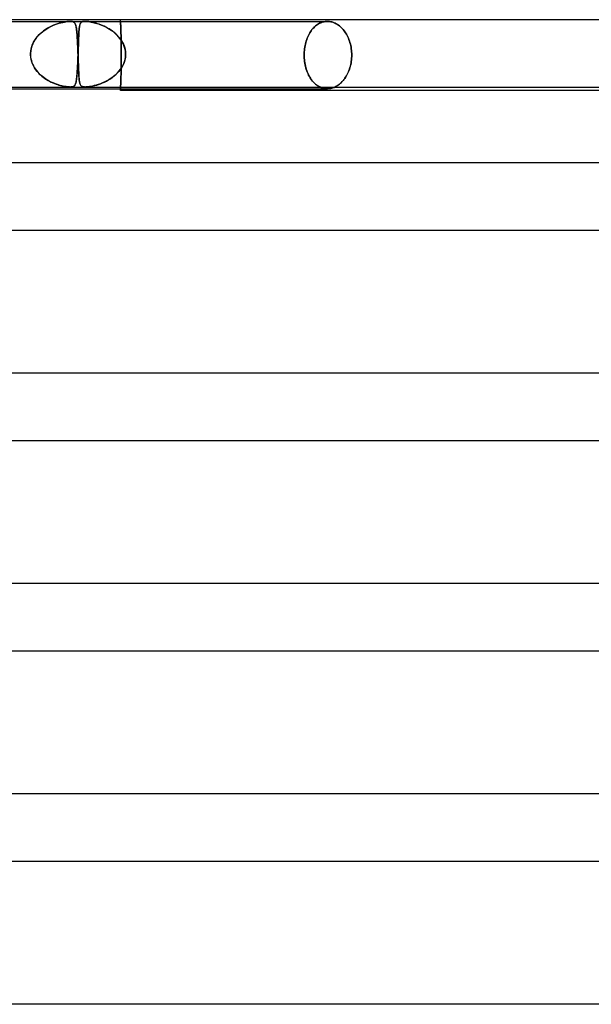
# Model space of a CAD drawing. Header units: millimetres. Extents: x -385 to 385, y -2 to 250.
# Tile 37 of 84: x -48 to -14, y 192 to 250. Entities that reach past the tile are written whole.
import ezdxf

# ---------------------------------------------------------------- set-up
doc = ezdxf.new("R2010")
doc.units = ezdxf.units.MM
doc.layers.add('HIDDEN', color=7, linetype='Continuous')
doc.layers.add('THICK', color=7, linetype='Continuous')

msp = doc.modelspace()

# ---------------------------------------------------------------- linework, layer by layer
at = {"layer": 'HIDDEN'}
for p, q in [((-58.955, 249.9), (-44.989, 249.9)), ((-45.652, 249.786), (-45.539, 249.817)), ((-45.536, 249.818), (-45.642, 249.789)), ((-45.539, 249.817), (-45.434, 249.842)), ((-45.436, 249.842), (-45.536, 249.818)), ((-45.341, 249.861), (-45.436, 249.842)), ((-45.434, 249.842), (-45.337, 249.862)), ((-45.258, 249.876), (-45.341, 249.861)), ((-45.337, 249.862), (-45.255, 249.876)), ((-45.187, 249.886), (-45.258, 249.876)), ((-45.255, 249.876), (-45.186, 249.886)), ((-45.129, 249.892), (-45.187, 249.886)), ((-45.186, 249.886), (-45.129, 249.892)), ((-45.079, 249.897), (-45.129, 249.892)), ((-45.129, 249.892), (-45.079, 249.897)), ((-45.032, 249.899), (-45.079, 249.897)), ((-45.079, 249.897), (-45.033, 249.899)), ((-45.033, 249.899), (-44.99, 249.9)), ((-44.989, 249.9), (-45.032, 249.899)), ((-44.99, 249.9), (-44.95, 249.899)), ((-44.949, 249.899), (-44.989, 249.9)), ((-44.989, 249.9), (-44.106, 249.9)), ((-44.95, 249.899), (-44.914, 249.897)), ((-44.914, 249.897), (-44.949, 249.899)), ((-44.882, 249.892), (-44.914, 249.897)), ((-44.914, 249.897), (-44.882, 249.892)), ((-44.851, 249.886), (-44.882, 249.892)), ((-44.882, 249.892), (-44.85, 249.886)), ((-44.82, 249.876), (-44.851, 249.886)), ((-44.85, 249.886), (-44.818, 249.876)), ((-44.789, 249.862), (-44.82, 249.876)), ((-44.818, 249.876), (-44.787, 249.861)), ((-44.76, 249.842), (-44.789, 249.862)), ((-44.787, 249.861), (-44.759, 249.842)), ((-44.734, 249.817), (-44.76, 249.842)), ((-44.759, 249.842), (-44.734, 249.818)), ((-44.734, 249.818), (-44.713, 249.789)), ((-44.711, 249.786), (-44.734, 249.817)), ((-44.371, 249.799), (-44.386, 249.774)), ((-44.377, 249.79), (-44.36, 249.815)), ((-44.355, 249.821), (-44.371, 249.799)), ((-44.36, 249.815), (-44.34, 249.837)), ((-44.335, 249.841), (-44.355, 249.821)), ((-44.34, 249.837), (-44.315, 249.856)), ((-44.312, 249.858), (-44.335, 249.841)), ((-44.315, 249.856), (-44.286, 249.871)), ((-44.284, 249.872), (-44.312, 249.858)), ((-44.286, 249.871), (-44.252, 249.884)), ((-44.251, 249.884), (-44.284, 249.872)), ((-44.252, 249.884), (-44.212, 249.893)), ((-44.211, 249.893), (-44.251, 249.884)), ((-44.212, 249.893), (-44.163, 249.898)), ((-44.163, 249.898), (-44.211, 249.893)), ((-44.163, 249.898), (-44.106, 249.9)), ((-44.106, 249.9), (-44.163, 249.898)), ((-44.106, 249.9), (-44.042, 249.898)), ((-44.041, 249.898), (-44.106, 249.9)), ((-44.106, 249.9), (-29.698, 249.9)), ((-44.042, 249.898), (-43.971, 249.893)), ((-43.969, 249.893), (-44.041, 249.898)), ((-43.971, 249.893), (-43.895, 249.884)), ((-43.893, 249.884), (-43.969, 249.893)), ((-43.895, 249.884), (-43.816, 249.872)), ((-43.811, 249.871), (-43.893, 249.884)), ((-43.816, 249.872), (-43.735, 249.858)), ((-43.725, 249.856), (-43.811, 249.871)), ((-43.735, 249.858), (-43.651, 249.841)), ((-43.635, 249.837), (-43.725, 249.856)), ((-43.651, 249.841), (-43.567, 249.821)), ((-43.544, 249.815), (-43.635, 249.837)), ((-43.567, 249.821), (-43.483, 249.799)), ((-43.452, 249.79), (-43.544, 249.815)), ((-43.483, 249.799), (-43.399, 249.774)), ((-42, 249.9), (-42, 250)), ((-42, 249.9), (-42, 249.898)), ((-42, 249.898), (-42, 249.9)), ((-42, 249.898), (-42, 249.892)), ((-42, 249.892), (-42, 249.898)), ((-42, 249.892), (-41.999, 249.882)), ((-41.999, 249.883), (-42, 249.892)), ((-41.999, 249.869), (-41.999, 249.883)), ((-41.999, 249.882), (-41.998, 249.867)), ((-41.998, 249.851), (-41.999, 249.869)), ((-41.998, 249.867), (-41.998, 249.848)), ((-41.997, 249.829), (-41.998, 249.851)), ((-41.998, 249.848), (-41.996, 249.825)), ((-41.995, 249.803), (-41.997, 249.829)), ((-41.996, 249.825), (-41.995, 249.797)), ((-41.994, 249.773), (-41.995, 249.803)), ((-41.995, 249.797), (-41.994, 249.765)), ((-30.156, 249.791), (-30.092, 249.82)), ((-30.092, 249.82), (-30.156, 249.791)), ((-30.092, 249.82), (-30.027, 249.845)), ((-30.027, 249.845), (-30.092, 249.82)), ((-30.027, 249.845), (-29.961, 249.865)), ((-29.961, 249.865), (-30.027, 249.845)), ((-29.961, 249.865), (-29.895, 249.88)), ((-29.895, 249.88), (-29.961, 249.865)), ((-29.895, 249.88), (-29.829, 249.891)), ((-29.829, 249.891), (-29.895, 249.88)), ((-29.829, 249.891), (-29.763, 249.898)), ((-29.763, 249.898), (-29.829, 249.891)), ((-29.763, 249.898), (-29.698, 249.9)), ((-29.698, 249.9), (-29.763, 249.898)), ((-29.698, 249.9), (-29.633, 249.898)), ((-29.633, 249.898), (-29.698, 249.9)), ((-29.633, 249.898), (-29.567, 249.891)), ((-29.567, 249.891), (-29.633, 249.898)), ((-29.567, 249.891), (-29.501, 249.88)), ((-29.501, 249.88), (-29.567, 249.891)), ((-29.501, 249.88), (-29.434, 249.865)), ((-29.434, 249.865), (-29.501, 249.88)), ((-29.434, 249.865), (-29.367, 249.845)), ((-29.367, 249.845), (-29.434, 249.865)), ((-29.367, 249.845), (-29.3, 249.82)), ((-29.3, 249.82), (-29.367, 249.845)), ((-29.3, 249.82), (-29.234, 249.791)), ((-29.234, 249.791), (-29.3, 249.82)), ((-46.688, 249.246), (-46.797, 249.149)), ((-46.731, 249.209), (-46.623, 249.299)), ((-46.574, 249.336), (-46.688, 249.246)), ((-46.623, 249.299), (-46.509, 249.383)), ((-46.456, 249.418), (-46.574, 249.336)), ((-46.509, 249.383), (-46.39, 249.46)), ((-46.337, 249.492), (-46.456, 249.418)), ((-46.39, 249.46), (-46.268, 249.532)), ((-46.217, 249.559), (-46.337, 249.492)), ((-46.268, 249.532), (-46.142, 249.596)), ((-46.098, 249.618), (-46.217, 249.559)), ((-46.142, 249.596), (-46.016, 249.655)), ((-45.979, 249.67), (-46.098, 249.618)), ((-46.016, 249.655), (-45.891, 249.705)), ((-45.863, 249.716), (-45.979, 249.67)), ((-45.891, 249.705), (-45.769, 249.749)), ((-45.751, 249.755), (-45.863, 249.716)), ((-45.769, 249.749), (-45.652, 249.786)), ((-45.642, 249.789), (-45.751, 249.755)), ((-44.713, 249.789), (-44.694, 249.755)), ((-44.691, 249.749), (-44.711, 249.786)), ((-44.694, 249.755), (-44.678, 249.716)), ((-44.674, 249.705), (-44.691, 249.749)), ((-44.678, 249.716), (-44.663, 249.67)), ((-44.658, 249.655), (-44.674, 249.705)), ((-44.663, 249.67), (-44.649, 249.618)), ((-44.644, 249.596), (-44.658, 249.655)), ((-44.649, 249.618), (-44.637, 249.559)), ((-44.632, 249.532), (-44.644, 249.596)), ((-44.637, 249.559), (-44.625, 249.492)), ((-44.621, 249.46), (-44.632, 249.532)), ((-44.625, 249.492), (-44.615, 249.418)), ((-44.61, 249.383), (-44.621, 249.46)), ((-44.615, 249.418), (-44.605, 249.336)), ((-44.601, 249.299), (-44.61, 249.383)), ((-44.605, 249.336), (-44.596, 249.246)), ((-44.592, 249.209), (-44.601, 249.299)), ((-44.596, 249.246), (-44.587, 249.149)), ((-44.475, 249.24), (-44.48, 249.166)), ((-44.48, 249.156), (-44.476, 249.236)), ((-44.476, 249.236), (-44.47, 249.312)), ((-44.471, 249.309), (-44.475, 249.24)), ((-44.465, 249.375), (-44.471, 249.309)), ((-44.47, 249.312), (-44.465, 249.382)), ((-44.465, 249.382), (-44.459, 249.447)), ((-44.46, 249.437), (-44.465, 249.375)), ((-44.453, 249.494), (-44.46, 249.437)), ((-44.459, 249.447), (-44.452, 249.506)), ((-44.446, 249.547), (-44.453, 249.494)), ((-44.452, 249.506), (-44.445, 249.56)), ((-44.439, 249.596), (-44.446, 249.547)), ((-44.445, 249.56), (-44.436, 249.61)), ((-44.43, 249.64), (-44.439, 249.596)), ((-44.436, 249.61), (-44.427, 249.655)), ((-44.421, 249.679), (-44.43, 249.64)), ((-44.427, 249.655), (-44.416, 249.695)), ((-44.41, 249.715), (-44.421, 249.679)), ((-44.416, 249.695), (-44.405, 249.73)), ((-44.399, 249.746), (-44.41, 249.715)), ((-44.405, 249.73), (-44.392, 249.762)), ((-44.386, 249.774), (-44.399, 249.746)), ((-44.392, 249.762), (-44.377, 249.79)), ((-43.359, 249.762), (-43.452, 249.79)), ((-43.399, 249.774), (-43.312, 249.746)), ((-43.265, 249.73), (-43.359, 249.762)), ((-43.312, 249.746), (-43.221, 249.715)), ((-43.169, 249.695), (-43.265, 249.73)), ((-43.221, 249.715), (-43.129, 249.679)), ((-43.07, 249.655), (-43.169, 249.695)), ((-43.129, 249.679), (-43.034, 249.64)), ((-42.969, 249.61), (-43.07, 249.655)), ((-43.034, 249.64), (-42.939, 249.596)), ((-42.868, 249.56), (-42.969, 249.61)), ((-42.939, 249.596), (-42.842, 249.547)), ((-42.767, 249.506), (-42.868, 249.56)), ((-42.842, 249.547), (-42.745, 249.494)), ((-42.666, 249.447), (-42.767, 249.506)), ((-42.745, 249.494), (-42.649, 249.437)), ((-42.565, 249.382), (-42.666, 249.447)), ((-42.649, 249.437), (-42.555, 249.375)), ((-42.467, 249.312), (-42.565, 249.382)), ((-42.555, 249.375), (-42.464, 249.309)), ((-42.371, 249.236), (-42.467, 249.312)), ((-42.464, 249.309), (-42.375, 249.24)), ((-42.375, 249.24), (-42.29, 249.166)), ((-42.279, 249.156), (-42.371, 249.236)), ((-41.993, 249.739), (-41.994, 249.773)), ((-41.994, 249.765), (-41.992, 249.729)), ((-41.991, 249.701), (-41.993, 249.739)), ((-41.992, 249.729), (-41.99, 249.689)), ((-41.989, 249.659), (-41.991, 249.701)), ((-41.99, 249.689), (-41.989, 249.645)), ((-41.987, 249.614), (-41.989, 249.659)), ((-41.989, 249.645), (-41.987, 249.598)), ((-41.985, 249.566), (-41.987, 249.614)), ((-41.987, 249.598), (-41.985, 249.547)), ((-41.983, 249.515), (-41.985, 249.566)), ((-41.985, 249.547), (-41.983, 249.492)), ((-41.981, 249.46), (-41.983, 249.515)), ((-41.983, 249.492), (-41.98, 249.435)), ((-41.979, 249.403), (-41.981, 249.46)), ((-41.98, 249.435), (-41.978, 249.376)), ((-41.977, 249.344), (-41.979, 249.403)), ((-41.978, 249.376), (-41.976, 249.314)), ((-41.975, 249.283), (-41.977, 249.344)), ((-41.976, 249.314), (-41.974, 249.25)), ((-41.973, 249.219), (-41.975, 249.283)), ((-41.974, 249.25), (-41.972, 249.182)), ((-41.971, 249.151), (-41.973, 249.219)), ((-30.787, 249.141), (-30.746, 249.213)), ((-30.746, 249.213), (-30.787, 249.141)), ((-30.746, 249.213), (-30.704, 249.281)), ((-30.704, 249.281), (-30.746, 249.213)), ((-30.704, 249.281), (-30.659, 249.346)), ((-30.659, 249.346), (-30.704, 249.281)), ((-30.659, 249.346), (-30.612, 249.409)), ((-30.612, 249.409), (-30.659, 249.346)), ((-30.612, 249.409), (-30.563, 249.469)), ((-30.563, 249.469), (-30.612, 249.409)), ((-30.563, 249.469), (-30.511, 249.526)), ((-30.511, 249.526), (-30.563, 249.469)), ((-30.511, 249.526), (-30.456, 249.58)), ((-30.456, 249.58), (-30.511, 249.526)), ((-30.456, 249.58), (-30.4, 249.63)), ((-30.4, 249.63), (-30.456, 249.58)), ((-30.4, 249.63), (-30.341, 249.676)), ((-30.341, 249.676), (-30.4, 249.63)), ((-30.341, 249.676), (-30.281, 249.719)), ((-30.281, 249.719), (-30.341, 249.676)), ((-30.281, 249.719), (-30.219, 249.757)), ((-30.219, 249.757), (-30.281, 249.719)), ((-30.219, 249.757), (-30.156, 249.791)), ((-30.156, 249.791), (-30.219, 249.757)), ((-29.234, 249.791), (-29.168, 249.757)), ((-29.168, 249.757), (-29.234, 249.791)), ((-29.168, 249.757), (-29.104, 249.719)), ((-29.104, 249.719), (-29.168, 249.757)), ((-29.104, 249.719), (-29.041, 249.676)), ((-29.041, 249.676), (-29.104, 249.719)), ((-29.041, 249.676), (-28.98, 249.63)), ((-28.98, 249.63), (-29.041, 249.676)), ((-28.98, 249.63), (-28.921, 249.58)), ((-28.921, 249.58), (-28.98, 249.63)), ((-28.921, 249.58), (-28.863, 249.526)), ((-28.863, 249.526), (-28.921, 249.58)), ((-28.863, 249.526), (-28.808, 249.469)), ((-28.808, 249.469), (-28.863, 249.526)), ((-28.808, 249.469), (-28.756, 249.409)), ((-28.756, 249.409), (-28.808, 249.469)), ((-28.756, 249.409), (-28.706, 249.346)), ((-28.706, 249.346), (-28.756, 249.409)), ((-28.706, 249.346), (-28.658, 249.281)), ((-28.658, 249.281), (-28.706, 249.346)), ((-28.658, 249.281), (-28.613, 249.213)), ((-28.613, 249.213), (-28.658, 249.281)), ((-28.613, 249.213), (-28.569, 249.141)), ((-28.569, 249.141), (-28.613, 249.213)), ((-47.23, 248.539), (-47.17, 248.665)), ((-47.155, 248.692), (-47.22, 248.562)), ((-47.17, 248.665), (-47.099, 248.785)), ((-47.079, 248.816), (-47.155, 248.692)), ((-47.099, 248.785), (-47.019, 248.9)), ((-46.993, 248.934), (-47.079, 248.816)), ((-47.019, 248.9), (-46.93, 249.009)), ((-46.899, 249.045), (-46.993, 248.934)), ((-46.93, 249.009), (-46.834, 249.112)), ((-46.797, 249.149), (-46.899, 249.045)), ((-46.834, 249.112), (-46.731, 249.209)), ((-44.584, 249.112), (-44.592, 249.209)), ((-44.587, 249.149), (-44.579, 249.045)), ((-44.577, 249.009), (-44.584, 249.112)), ((-44.579, 249.045), (-44.572, 248.934)), ((-44.57, 248.9), (-44.577, 249.009)), ((-44.572, 248.934), (-44.564, 248.816)), ((-44.563, 248.785), (-44.57, 248.9)), ((-44.564, 248.816), (-44.558, 248.692)), ((-44.556, 248.665), (-44.563, 248.785)), ((-44.558, 248.692), (-44.551, 248.562)), ((-44.55, 248.539), (-44.556, 248.665)), ((-44.502, 248.641), (-44.505, 248.54)), ((-44.504, 248.578), (-44.5, 248.685)), ((-44.498, 248.737), (-44.502, 248.641)), ((-44.5, 248.685), (-44.496, 248.789)), ((-44.495, 248.831), (-44.498, 248.737)), ((-44.496, 248.789), (-44.493, 248.887)), ((-44.491, 248.921), (-44.495, 248.831)), ((-44.493, 248.887), (-44.489, 248.982)), ((-44.488, 249.006), (-44.491, 248.921)), ((-44.489, 248.982), (-44.485, 249.071)), ((-44.484, 249.088), (-44.488, 249.006)), ((-44.485, 249.071), (-44.48, 249.156)), ((-44.48, 249.166), (-44.484, 249.088)), ((-42.29, 249.166), (-42.209, 249.088)), ((-42.192, 249.071), (-42.279, 249.156)), ((-42.209, 249.088), (-42.131, 249.006)), ((-42.11, 248.982), (-42.192, 249.071)), ((-42.131, 249.006), (-42.059, 248.921)), ((-42.033, 248.887), (-42.11, 248.982)), ((-42.059, 248.921), (-41.991, 248.831)), ((-41.963, 248.789), (-42.033, 248.887)), ((-41.991, 248.831), (-41.93, 248.737)), ((-41.972, 249.182), (-41.97, 249.11)), ((-41.969, 249.08), (-41.971, 249.151)), ((-41.97, 249.11), (-41.968, 249.035)), ((-41.967, 249.007), (-41.969, 249.08)), ((-41.968, 249.035), (-41.966, 248.957)), ((-41.965, 248.93), (-41.967, 249.007)), ((-41.966, 248.957), (-41.964, 248.877)), ((-41.963, 248.851), (-41.965, 248.93)), ((-41.964, 248.877), (-41.962, 248.794)), ((-41.961, 248.77), (-41.963, 248.851)), ((-41.899, 248.685), (-41.963, 248.789)), ((-41.962, 248.794), (-41.96, 248.709)), ((-41.96, 248.686), (-41.961, 248.77)), ((-41.96, 248.709), (-41.959, 248.622)), ((-41.958, 248.602), (-41.96, 248.686)), ((-41.93, 248.737), (-41.874, 248.641)), ((-41.843, 248.578), (-41.899, 248.685)), ((-41.874, 248.641), (-41.825, 248.54)), ((-31.005, 248.552), (-30.982, 248.643)), ((-30.982, 248.643), (-31.005, 248.552)), ((-30.982, 248.643), (-30.957, 248.732)), ((-30.957, 248.732), (-30.982, 248.643)), ((-30.957, 248.732), (-30.928, 248.819)), ((-30.928, 248.819), (-30.957, 248.732)), ((-30.928, 248.819), (-30.896, 248.904)), ((-30.896, 248.904), (-30.928, 248.819)), ((-30.896, 248.904), (-30.862, 248.986)), ((-30.862, 248.986), (-30.896, 248.904)), ((-30.862, 248.986), (-30.826, 249.065)), ((-30.826, 249.065), (-30.862, 248.986)), ((-30.826, 249.065), (-30.787, 249.141)), ((-30.787, 249.141), (-30.826, 249.065)), ((-28.569, 249.141), (-28.527, 249.065)), ((-28.527, 249.065), (-28.569, 249.141)), ((-28.527, 249.065), (-28.487, 248.986)), ((-28.487, 248.986), (-28.527, 249.065)), ((-28.487, 248.986), (-28.45, 248.904)), ((-28.45, 248.904), (-28.487, 248.986)), ((-28.45, 248.904), (-28.416, 248.819)), ((-28.416, 248.819), (-28.45, 248.904)), ((-28.416, 248.819), (-28.385, 248.732)), ((-28.385, 248.732), (-28.416, 248.819)), ((-28.385, 248.732), (-28.356, 248.643)), ((-28.356, 248.643), (-28.385, 248.732)), ((-28.356, 248.643), (-28.331, 248.552)), ((-28.331, 248.552), (-28.356, 248.643)), ((-47.34, 248.145), (-47.353, 248)), ((-47.353, 248), (-47.341, 248.139)), ((-47.341, 248.139), (-47.317, 248.275)), ((-47.314, 248.288), (-47.34, 248.145)), ((-47.317, 248.275), (-47.28, 248.408)), ((-47.273, 248.427), (-47.314, 248.288)), ((-47.28, 248.408), (-47.23, 248.539)), ((-47.22, 248.562), (-47.273, 248.427)), ((-44.551, 248.562), (-44.545, 248.427)), ((-44.544, 248.408), (-44.55, 248.539)), ((-44.545, 248.427), (-44.539, 248.288)), ((-44.538, 248.275), (-44.544, 248.408)), ((-44.539, 248.288), (-44.533, 248.145)), ((-44.533, 248.139), (-44.538, 248.275)), ((-44.533, 248.145), (-44.528, 248)), ((-44.528, 248), (-44.533, 248.139)), ((-44.523, 248), (-44.519, 248.119)), ((-44.519, 248.111), (-44.523, 248)), ((-44.519, 248.119), (-44.515, 248.238)), ((-44.515, 248.221), (-44.519, 248.111)), ((-44.515, 248.238), (-44.511, 248.354)), ((-44.512, 248.33), (-44.515, 248.221)), ((-44.508, 248.437), (-44.512, 248.33)), ((-44.511, 248.354), (-44.507, 248.468)), ((-44.505, 248.54), (-44.508, 248.437)), ((-44.507, 248.468), (-44.504, 248.578)), ((-41.959, 248.622), (-41.957, 248.533)), ((-41.957, 248.515), (-41.958, 248.602)), ((-41.957, 248.533), (-41.956, 248.443)), ((-41.956, 248.428), (-41.957, 248.515)), ((-41.956, 248.443), (-41.955, 248.353)), ((-41.955, 248.34), (-41.956, 248.428)), ((-41.955, 248.353), (-41.954, 248.262)), ((-41.954, 248.251), (-41.955, 248.34)), ((-41.954, 248.262), (-41.953, 248.171)), ((-41.953, 248.163), (-41.954, 248.251)), ((-41.953, 248.171), (-41.953, 248.08)), ((-41.953, 248.074), (-41.953, 248.163)), ((-41.953, 248.08), (-41.952, 247.989)), ((-41.952, 247.987), (-41.953, 248.074)), ((-41.796, 248.468), (-41.843, 248.578)), ((-41.825, 248.54), (-41.784, 248.437)), ((-41.757, 248.354), (-41.796, 248.468)), ((-41.784, 248.437), (-41.75, 248.33)), ((-41.727, 248.238), (-41.757, 248.354)), ((-41.75, 248.33), (-41.724, 248.221)), ((-41.707, 248.119), (-41.727, 248.238)), ((-41.724, 248.221), (-41.706, 248.111)), ((-41.698, 248), (-41.707, 248.119)), ((-41.706, 248.111), (-41.698, 248)), ((-31.078, 247.992), (-31.073, 248.085)), ((-31.073, 248.085), (-31.078, 247.992)), ((-31.073, 248.085), (-31.066, 248.179)), ((-31.066, 248.179), (-31.073, 248.085)), ((-31.066, 248.179), (-31.055, 248.273)), ((-31.055, 248.273), (-31.066, 248.179)), ((-31.055, 248.273), (-31.042, 248.367)), ((-31.042, 248.367), (-31.055, 248.273)), ((-31.042, 248.367), (-31.025, 248.46)), ((-31.025, 248.46), (-31.042, 248.367)), ((-31.025, 248.46), (-31.005, 248.552)), ((-31.005, 248.552), (-31.025, 248.46)), ((-28.331, 248.552), (-28.31, 248.46)), ((-28.31, 248.46), (-28.331, 248.552)), ((-28.31, 248.46), (-28.291, 248.367)), ((-28.291, 248.367), (-28.31, 248.46)), ((-28.291, 248.367), (-28.277, 248.273)), ((-28.277, 248.273), (-28.291, 248.367)), ((-28.277, 248.273), (-28.265, 248.179)), ((-28.265, 248.179), (-28.277, 248.273)), ((-28.265, 248.179), (-28.257, 248.085)), ((-28.257, 248.085), (-28.265, 248.179)), ((-28.257, 248.085), (-28.252, 247.992)), ((-28.252, 247.992), (-28.257, 248.085)), ((-47.353, 247.967), (-47.354, 247.95)), ((-47.354, 247.95), (-47.353, 247.967)), ((-47.354, 247.95), (-47.353, 247.933)), ((-47.353, 247.933), (-47.354, 247.95)), ((-47.353, 248), (-47.353, 247.983)), ((-47.353, 247.983), (-47.353, 248)), ((-47.353, 247.983), (-47.353, 247.967)), ((-47.353, 247.967), (-47.353, 247.983)), ((-47.353, 247.933), (-47.353, 247.917)), ((-47.353, 247.917), (-47.353, 247.933)), ((-47.353, 247.917), (-47.353, 247.9)), ((-47.353, 247.9), (-47.353, 247.917)), ((-47.353, 247.9), (-47.344, 247.789)), ((-47.342, 247.766), (-47.353, 247.9)), ((-47.344, 247.789), (-47.328, 247.679)), ((-47.318, 247.633), (-47.342, 247.766)), ((-47.328, 247.679), (-47.303, 247.57)), ((-47.283, 247.503), (-47.318, 247.633)), ((-47.303, 247.57), (-47.269, 247.463)), ((-47.236, 247.377), (-47.283, 247.503)), ((-47.269, 247.463), (-47.228, 247.359)), ((-44.546, 247.396), (-44.541, 247.517)), ((-44.538, 247.599), (-44.544, 247.454)), ((-44.541, 247.517), (-44.536, 247.643)), ((-44.532, 247.749), (-44.538, 247.599)), ((-44.536, 247.643), (-44.531, 247.771)), ((-44.526, 247.9), (-44.532, 247.749)), ((-44.531, 247.771), (-44.526, 247.9)), ((-44.527, 247.983), (-44.528, 248)), ((-44.528, 248), (-44.527, 247.983)), ((-44.527, 247.967), (-44.527, 247.983)), ((-44.527, 247.983), (-44.527, 247.967)), ((-44.526, 247.95), (-44.527, 247.967)), ((-44.527, 247.967), (-44.526, 247.95)), ((-44.525, 247.933), (-44.526, 247.95)), ((-44.526, 247.95), (-44.525, 247.933)), ((-44.526, 247.917), (-44.525, 247.933)), ((-44.525, 247.933), (-44.526, 247.917)), ((-44.526, 247.9), (-44.526, 247.917)), ((-44.526, 247.917), (-44.526, 247.9)), ((-44.525, 247.95), (-44.524, 247.967)), ((-44.524, 247.967), (-44.525, 247.95)), ((-44.525, 247.933), (-44.525, 247.95)), ((-44.525, 247.95), (-44.525, 247.933)), ((-44.525, 247.917), (-44.525, 247.933)), ((-44.525, 247.933), (-44.525, 247.917)), ((-44.524, 247.9), (-44.525, 247.917)), ((-44.525, 247.917), (-44.524, 247.9)), ((-44.524, 247.967), (-44.523, 247.983)), ((-44.523, 247.983), (-44.524, 247.967)), ((-44.52, 247.766), (-44.524, 247.9)), ((-44.524, 247.9), (-44.52, 247.789)), ((-44.523, 247.983), (-44.523, 248)), ((-44.523, 248), (-44.523, 247.983)), ((-44.52, 247.789), (-44.517, 247.679)), ((-44.515, 247.633), (-44.52, 247.766)), ((-44.517, 247.679), (-44.513, 247.57)), ((-44.511, 247.503), (-44.515, 247.633)), ((-44.513, 247.57), (-44.509, 247.463)), ((-44.506, 247.377), (-44.511, 247.503)), ((-44.509, 247.463), (-44.506, 247.359)), ((-41.955, 247.46), (-41.956, 247.372)), ((-41.956, 247.372), (-41.955, 247.46)), ((-41.954, 247.549), (-41.955, 247.46)), ((-41.955, 247.46), (-41.954, 247.549)), ((-41.953, 247.637), (-41.954, 247.549)), ((-41.954, 247.549), (-41.953, 247.637)), ((-41.952, 247.813), (-41.953, 247.726)), ((-41.953, 247.726), (-41.952, 247.813)), ((-41.953, 247.726), (-41.953, 247.637)), ((-41.953, 247.637), (-41.953, 247.726)), ((-41.952, 247.989), (-41.952, 247.9)), ((-41.952, 247.9), (-41.952, 247.987)), ((-41.952, 247.9), (-41.952, 247.813)), ((-41.952, 247.813), (-41.952, 247.9)), ((-41.809, 247.396), (-41.765, 247.517)), ((-41.741, 247.599), (-41.787, 247.454)), ((-41.765, 247.517), (-41.731, 247.643)), ((-41.712, 247.749), (-41.741, 247.599)), ((-41.731, 247.643), (-41.708, 247.771)), ((-41.698, 247.9), (-41.712, 247.749)), ((-41.708, 247.771), (-41.698, 247.9)), ((-41.698, 248), (-41.697, 247.983)), ((-41.697, 247.983), (-41.698, 248)), ((-41.697, 247.917), (-41.698, 247.9)), ((-41.698, 247.9), (-41.697, 247.917)), ((-41.697, 247.983), (-41.697, 247.967)), ((-41.697, 247.967), (-41.697, 247.983)), ((-41.697, 247.967), (-41.697, 247.95)), ((-41.697, 247.95), (-41.697, 247.967)), ((-41.697, 247.95), (-41.697, 247.933)), ((-41.697, 247.933), (-41.697, 247.95)), ((-41.697, 247.933), (-41.697, 247.917)), ((-41.697, 247.917), (-41.697, 247.933)), ((-31.079, 247.9), (-31.078, 247.992)), ((-31.078, 247.992), (-31.079, 247.9)), ((-31.077, 247.805), (-31.079, 247.9)), ((-31.079, 247.9), (-31.078, 247.808)), ((-31.078, 247.808), (-31.073, 247.715)), ((-31.073, 247.709), (-31.077, 247.805)), ((-31.073, 247.715), (-31.066, 247.621)), ((-31.065, 247.612), (-31.073, 247.709)), ((-31.066, 247.621), (-31.055, 247.527)), ((-31.054, 247.515), (-31.065, 247.612)), ((-31.055, 247.527), (-31.042, 247.433)), ((-31.039, 247.419), (-31.054, 247.515)), ((-28.277, 247.523), (-28.292, 247.428)), ((-28.291, 247.433), (-28.277, 247.527)), ((-28.277, 247.527), (-28.265, 247.621)), ((-28.265, 247.618), (-28.277, 247.523)), ((-28.265, 247.621), (-28.257, 247.715)), ((-28.257, 247.713), (-28.265, 247.618)), ((-28.257, 247.715), (-28.252, 247.808)), ((-28.252, 247.807), (-28.257, 247.713)), ((-28.252, 247.992), (-28.251, 247.9)), ((-28.251, 247.9), (-28.252, 247.992)), ((-28.251, 247.9), (-28.252, 247.807)), ((-28.252, 247.808), (-28.251, 247.9)), ((-47.179, 247.254), (-47.236, 247.377)), ((-47.228, 247.359), (-47.18, 247.257)), ((-47.18, 247.257), (-47.126, 247.159)), ((-47.113, 247.138), (-47.179, 247.254)), ((-47.126, 247.159), (-47.065, 247.065)), ((-47.038, 247.026), (-47.113, 247.138)), ((-47.065, 247.065), (-46.998, 246.974)), ((-46.955, 246.921), (-47.038, 247.026)), ((-46.998, 246.974), (-46.926, 246.887)), ((-46.865, 246.821), (-46.955, 246.921)), ((-46.926, 246.887), (-46.849, 246.804)), ((-44.572, 246.93), (-44.58, 246.817)), ((-44.577, 246.852), (-44.571, 246.952)), ((-44.564, 247.051), (-44.572, 246.93)), ((-44.571, 246.952), (-44.564, 247.056)), ((-44.557, 247.179), (-44.564, 247.051)), ((-44.564, 247.056), (-44.558, 247.165)), ((-44.558, 247.165), (-44.552, 247.278)), ((-44.55, 247.314), (-44.557, 247.179)), ((-44.552, 247.278), (-44.546, 247.396)), ((-44.544, 247.454), (-44.55, 247.314)), ((-44.502, 247.254), (-44.506, 247.377)), ((-44.506, 247.359), (-44.502, 247.257)), ((-44.502, 247.257), (-44.498, 247.159)), ((-44.498, 247.138), (-44.502, 247.254)), ((-44.498, 247.159), (-44.495, 247.065)), ((-44.493, 247.026), (-44.498, 247.138)), ((-44.495, 247.065), (-44.491, 246.974)), ((-44.489, 246.921), (-44.493, 247.026)), ((-44.491, 246.974), (-44.487, 246.887)), ((-44.484, 246.821), (-44.489, 246.921)), ((-44.487, 246.887), (-44.483, 246.804)), ((-42.098, 246.93), (-42.202, 246.817)), ((-42.169, 246.852), (-42.08, 246.952)), ((-42.003, 247.051), (-42.098, 246.93)), ((-42.08, 246.952), (-42, 247.056)), ((-41.919, 247.179), (-42.003, 247.051)), ((-42, 247.056), (-41.927, 247.165)), ((-41.965, 246.87), (-41.967, 246.793)), ((-41.967, 246.793), (-41.965, 246.87)), ((-41.963, 246.949), (-41.965, 246.87)), ((-41.965, 246.87), (-41.963, 246.949)), ((-41.961, 247.03), (-41.963, 246.949)), ((-41.963, 246.949), (-41.961, 247.03)), ((-41.96, 247.114), (-41.961, 247.03)), ((-41.961, 247.03), (-41.96, 247.114)), ((-41.958, 247.198), (-41.96, 247.114)), ((-41.96, 247.114), (-41.958, 247.198)), ((-41.957, 247.285), (-41.958, 247.198)), ((-41.958, 247.198), (-41.957, 247.285)), ((-41.956, 247.372), (-41.957, 247.285)), ((-41.957, 247.285), (-41.956, 247.372)), ((-41.927, 247.165), (-41.864, 247.278)), ((-41.846, 247.314), (-41.919, 247.179)), ((-41.864, 247.278), (-41.809, 247.396)), ((-41.787, 247.454), (-41.846, 247.314)), ((-31.042, 247.433), (-31.025, 247.34)), ((-31.022, 247.323), (-31.039, 247.419)), ((-31.025, 247.34), (-31.005, 247.248)), ((-31.001, 247.228), (-31.022, 247.323)), ((-31.005, 247.248), (-30.982, 247.157)), ((-30.976, 247.135), (-31.001, 247.228)), ((-30.982, 247.157), (-30.957, 247.068)), ((-30.949, 247.043), (-30.976, 247.135)), ((-30.957, 247.068), (-30.928, 246.981)), ((-30.918, 246.954), (-30.949, 247.043)), ((-30.928, 246.981), (-30.896, 246.896)), ((-30.885, 246.868), (-30.918, 246.954)), ((-30.896, 246.896), (-30.862, 246.814)), ((-28.455, 246.885), (-28.492, 246.803)), ((-28.487, 246.814), (-28.45, 246.896)), ((-28.42, 246.971), (-28.455, 246.885)), ((-28.45, 246.896), (-28.416, 246.981)), ((-28.388, 247.059), (-28.42, 246.971)), ((-28.416, 246.981), (-28.385, 247.068)), ((-28.359, 247.149), (-28.388, 247.059)), ((-28.385, 247.068), (-28.356, 247.157)), ((-28.333, 247.24), (-28.359, 247.149)), ((-28.356, 247.157), (-28.331, 247.248)), ((-28.311, 247.334), (-28.333, 247.24)), ((-28.331, 247.248), (-28.31, 247.34)), ((-28.292, 247.428), (-28.311, 247.334)), ((-28.31, 247.34), (-28.291, 247.433)), ((-46.769, 246.726), (-46.865, 246.821)), ((-46.849, 246.804), (-46.767, 246.725)), ((-46.667, 246.638), (-46.769, 246.726)), ((-46.767, 246.725), (-46.682, 246.65)), ((-46.682, 246.65), (-46.593, 246.579)), ((-46.563, 246.557), (-46.667, 246.638)), ((-46.593, 246.579), (-46.501, 246.513)), ((-46.455, 246.482), (-46.563, 246.557)), ((-46.501, 246.513), (-46.406, 246.45)), ((-46.345, 246.414), (-46.455, 246.482)), ((-46.406, 246.45), (-46.31, 246.393)), ((-46.235, 246.352), (-46.345, 246.414)), ((-46.31, 246.393), (-46.214, 246.341)), ((-46.124, 246.296), (-46.235, 246.352)), ((-46.214, 246.341), (-46.118, 246.293)), ((-46.014, 246.245), (-46.124, 246.296)), ((-46.118, 246.293), (-46.023, 246.249)), ((-44.642, 246.303), (-44.657, 246.244)), ((-44.657, 246.241), (-44.644, 246.294)), ((-44.644, 246.294), (-44.632, 246.354)), ((-44.63, 246.368), (-44.642, 246.303)), ((-44.632, 246.354), (-44.621, 246.421)), ((-44.618, 246.442), (-44.63, 246.368)), ((-44.621, 246.421), (-44.611, 246.496)), ((-44.608, 246.523), (-44.618, 246.442)), ((-44.611, 246.496), (-44.602, 246.577)), ((-44.598, 246.613), (-44.608, 246.523)), ((-44.602, 246.577), (-44.593, 246.664)), ((-44.589, 246.711), (-44.598, 246.613)), ((-44.593, 246.664), (-44.585, 246.756)), ((-44.58, 246.817), (-44.589, 246.711)), ((-44.585, 246.756), (-44.577, 246.852)), ((-44.479, 246.726), (-44.484, 246.821)), ((-44.483, 246.804), (-44.479, 246.725)), ((-44.473, 246.638), (-44.479, 246.726)), ((-44.479, 246.725), (-44.474, 246.65)), ((-44.474, 246.65), (-44.469, 246.579)), ((-44.467, 246.557), (-44.473, 246.638)), ((-44.469, 246.579), (-44.463, 246.513)), ((-44.46, 246.482), (-44.467, 246.557)), ((-44.463, 246.513), (-44.457, 246.45)), ((-44.453, 246.414), (-44.46, 246.482)), ((-44.457, 246.45), (-44.45, 246.393)), ((-44.445, 246.352), (-44.453, 246.414)), ((-44.45, 246.393), (-44.443, 246.341)), ((-44.436, 246.296), (-44.445, 246.352)), ((-44.443, 246.341), (-44.435, 246.293)), ((-44.425, 246.245), (-44.436, 246.296)), ((-44.435, 246.293), (-44.426, 246.249)), ((-43.078, 246.241), (-42.959, 246.294)), ((-42.941, 246.303), (-43.07, 246.244)), ((-42.959, 246.294), (-42.839, 246.354)), ((-42.811, 246.368), (-42.941, 246.303)), ((-42.839, 246.354), (-42.718, 246.421)), ((-42.683, 246.442), (-42.811, 246.368)), ((-42.718, 246.421), (-42.597, 246.496)), ((-42.556, 246.523), (-42.683, 246.442)), ((-42.597, 246.496), (-42.48, 246.577)), ((-42.433, 246.613), (-42.556, 246.523)), ((-42.48, 246.577), (-42.369, 246.664)), ((-42.315, 246.711), (-42.433, 246.613)), ((-42.369, 246.664), (-42.265, 246.756)), ((-42.202, 246.817), (-42.315, 246.711)), ((-42.265, 246.756), (-42.169, 246.852)), ((-41.983, 246.285), (-41.985, 246.234)), ((-41.985, 246.234), (-41.983, 246.285)), ((-41.981, 246.34), (-41.983, 246.285)), ((-41.983, 246.285), (-41.981, 246.34)), ((-41.979, 246.397), (-41.981, 246.34)), ((-41.981, 246.34), (-41.979, 246.397)), ((-41.977, 246.456), (-41.979, 246.397)), ((-41.979, 246.397), (-41.977, 246.456)), ((-41.975, 246.517), (-41.977, 246.456)), ((-41.977, 246.456), (-41.975, 246.517)), ((-41.973, 246.581), (-41.975, 246.517)), ((-41.975, 246.517), (-41.973, 246.581)), ((-41.971, 246.649), (-41.973, 246.581)), ((-41.973, 246.581), (-41.971, 246.649)), ((-41.969, 246.72), (-41.971, 246.649)), ((-41.971, 246.649), (-41.969, 246.72)), ((-41.967, 246.793), (-41.969, 246.72)), ((-41.969, 246.72), (-41.967, 246.793)), ((-30.849, 246.784), (-30.885, 246.868)), ((-30.862, 246.814), (-30.826, 246.735)), ((-30.81, 246.704), (-30.849, 246.784)), ((-30.826, 246.735), (-30.787, 246.659)), ((-30.769, 246.627), (-30.81, 246.704)), ((-30.787, 246.659), (-30.746, 246.587)), ((-30.726, 246.554), (-30.769, 246.627)), ((-30.746, 246.587), (-30.704, 246.519)), ((-30.682, 246.486), (-30.726, 246.554)), ((-30.704, 246.519), (-30.659, 246.454)), ((-30.635, 246.42), (-30.682, 246.486)), ((-30.659, 246.454), (-30.612, 246.391)), ((-30.585, 246.357), (-30.635, 246.42)), ((-30.612, 246.391), (-30.563, 246.331)), ((-30.532, 246.297), (-30.585, 246.357)), ((-30.563, 246.331), (-30.511, 246.274)), ((-30.477, 246.24), (-30.532, 246.297)), ((-28.82, 246.319), (-28.876, 246.262)), ((-28.863, 246.274), (-28.808, 246.331)), ((-28.766, 246.379), (-28.82, 246.319)), ((-28.808, 246.331), (-28.756, 246.391)), ((-28.715, 246.441), (-28.766, 246.379)), ((-28.756, 246.391), (-28.706, 246.454)), ((-28.667, 246.506), (-28.715, 246.441)), ((-28.706, 246.454), (-28.658, 246.519)), ((-28.62, 246.575), (-28.667, 246.506)), ((-28.658, 246.519), (-28.613, 246.587)), ((-28.576, 246.647), (-28.62, 246.575)), ((-28.613, 246.587), (-28.569, 246.659)), ((-28.533, 246.723), (-28.576, 246.647)), ((-28.569, 246.659), (-28.527, 246.735)), ((-28.492, 246.803), (-28.533, 246.723)), ((-28.527, 246.735), (-28.487, 246.814)), ((-46.023, 246.249), (-45.929, 246.21)), ((-45.904, 246.201), (-46.014, 246.245)), ((-45.929, 246.21), (-45.836, 246.175)), ((-45.798, 246.161), (-45.904, 246.201)), ((-45.836, 246.175), (-45.746, 246.144)), ((-45.693, 246.127), (-45.798, 246.161)), ((-45.746, 246.144), (-45.659, 246.117)), ((-45.591, 246.097), (-45.693, 246.127)), ((-45.659, 246.117), (-45.575, 246.093)), ((-45.494, 246.072), (-45.591, 246.097)), ((-45.575, 246.093), (-45.495, 246.072)), ((-45.495, 246.072), (-45.415, 246.054)), ((-45.401, 246.051), (-45.494, 246.072)), ((-45.415, 246.054), (-45.334, 246.038)), ((-45.313, 246.034), (-45.401, 246.051)), ((-45.334, 246.038), (-45.255, 246.024)), ((-45.237, 246.021), (-45.313, 246.034)), ((-45.255, 246.024), (-45.178, 246.013)), ((-45.171, 246.012), (-45.237, 246.021)), ((-45.178, 246.013), (-45.107, 246.006)), ((-45.116, 246.007), (-45.171, 246.012)), ((-45.069, 246.003), (-45.116, 246.007)), ((-45.107, 246.006), (-45.043, 246.001)), ((-45.026, 246.001), (-45.069, 246.003)), ((-45.043, 246.001), (-44.987, 246)), ((-44.987, 246), (-45.026, 246.001)), ((-44.987, 246), (-44.936, 246.001)), ((-44.951, 246.001), (-44.987, 246)), ((-44.918, 246.003), (-44.951, 246.001)), ((-44.936, 246.001), (-44.89, 246.006)), ((-44.887, 246.006), (-44.918, 246.003)), ((-44.89, 246.006), (-44.847, 246.014)), ((-44.856, 246.012), (-44.887, 246.006)), ((-44.823, 246.021), (-44.856, 246.012)), ((-44.847, 246.014), (-44.809, 246.027)), ((-44.791, 246.035), (-44.823, 246.021)), ((-44.809, 246.027), (-44.776, 246.044)), ((-44.761, 246.055), (-44.791, 246.035)), ((-44.776, 246.044), (-44.749, 246.065)), ((-44.734, 246.081), (-44.761, 246.055)), ((-44.749, 246.065), (-44.726, 246.09)), ((-44.71, 246.112), (-44.734, 246.081)), ((-44.726, 246.09), (-44.706, 246.119)), ((-44.69, 246.149), (-44.71, 246.112)), ((-44.706, 246.119), (-44.688, 246.154)), ((-44.672, 246.193), (-44.69, 246.149)), ((-44.688, 246.154), (-44.672, 246.194)), ((-44.657, 246.244), (-44.672, 246.193)), ((-44.672, 246.194), (-44.657, 246.241)), ((-44.426, 246.249), (-44.416, 246.21)), ((-44.413, 246.201), (-44.425, 246.245)), ((-44.416, 246.21), (-44.405, 246.175)), ((-44.4, 246.161), (-44.413, 246.201)), ((-44.405, 246.175), (-44.393, 246.144)), ((-44.384, 246.127), (-44.4, 246.161)), ((-44.393, 246.144), (-44.379, 246.117)), ((-44.367, 246.097), (-44.384, 246.127)), ((-44.379, 246.117), (-44.364, 246.093)), ((-44.346, 246.072), (-44.367, 246.097)), ((-44.364, 246.093), (-44.347, 246.072)), ((-44.347, 246.072), (-44.327, 246.054)), ((-44.323, 246.051), (-44.346, 246.072)), ((-44.327, 246.054), (-44.303, 246.038)), ((-44.296, 246.034), (-44.323, 246.051)), ((-44.303, 246.038), (-44.274, 246.024)), ((-44.266, 246.021), (-44.296, 246.034)), ((-44.274, 246.024), (-44.239, 246.013)), ((-44.236, 246.012), (-44.266, 246.021)), ((-44.239, 246.013), (-44.199, 246.006)), ((-44.205, 246.007), (-44.236, 246.012)), ((-44.174, 246.003), (-44.205, 246.007)), ((-44.199, 246.006), (-44.154, 246.001)), ((-44.14, 246.001), (-44.174, 246.003)), ((-44.154, 246.001), (-44.104, 246)), ((-44.104, 246), (-44.14, 246.001)), ((-44.065, 246.001), (-44.104, 246)), ((-44.104, 246), (-44.047, 246.001)), ((-44.023, 246.003), (-44.065, 246.001)), ((-44.047, 246.001), (-43.981, 246.006)), ((-43.977, 246.006), (-44.023, 246.003)), ((-43.981, 246.006), (-43.904, 246.014)), ((-43.921, 246.012), (-43.977, 246.006)), ((-43.852, 246.021), (-43.921, 246.012)), ((-43.904, 246.014), (-43.816, 246.027)), ((-43.768, 246.035), (-43.852, 246.021)), ((-43.816, 246.027), (-43.722, 246.044)), ((-43.669, 246.055), (-43.768, 246.035)), ((-43.722, 246.044), (-43.623, 246.065)), ((-43.559, 246.081), (-43.669, 246.055)), ((-43.623, 246.065), (-43.521, 246.09)), ((-43.444, 246.112), (-43.559, 246.081)), ((-43.521, 246.09), (-43.417, 246.119)), ((-43.323, 246.149), (-43.444, 246.112)), ((-43.417, 246.119), (-43.309, 246.154)), ((-43.198, 246.193), (-43.323, 246.149)), ((-43.309, 246.154), (-43.195, 246.194)), ((-43.07, 246.244), (-43.198, 246.193)), ((-43.195, 246.194), (-43.078, 246.241)), ((-41.999, 245.917), (-42, 245.908)), ((-42, 245.908), (-41.999, 245.917)), ((-42, 245.908), (-42, 245.902)), ((-42, 245.902), (-42, 245.908)), ((-42, 245.902), (-42, 245.9)), ((-42, 245.9), (-42, 245.902)), ((-41.998, 245.949), (-41.999, 245.931)), ((-41.999, 245.931), (-41.998, 245.949)), ((-41.999, 245.931), (-41.999, 245.917)), ((-41.999, 245.917), (-41.999, 245.931)), ((-41.997, 245.971), (-41.998, 245.949)), ((-41.998, 245.949), (-41.997, 245.971)), ((-41.995, 245.997), (-41.997, 245.971)), ((-41.997, 245.971), (-41.995, 245.997)), ((-41.994, 246.027), (-41.995, 245.997)), ((-41.995, 245.997), (-41.994, 246.027)), ((-41.993, 246.061), (-41.994, 246.027)), ((-41.994, 246.027), (-41.993, 246.061)), ((-41.991, 246.099), (-41.993, 246.061)), ((-41.993, 246.061), (-41.991, 246.099)), ((-41.989, 246.141), (-41.991, 246.099)), ((-41.991, 246.099), (-41.989, 246.141)), ((-41.987, 246.186), (-41.989, 246.141)), ((-41.989, 246.141), (-41.987, 246.186)), ((-41.985, 246.234), (-41.987, 246.186)), ((-41.987, 246.186), (-41.985, 246.234)), ((-30.511, 246.274), (-30.456, 246.22)), ((-30.42, 246.187), (-30.477, 246.24)), ((-30.456, 246.22), (-30.4, 246.17)), ((-30.36, 246.138), (-30.42, 246.187)), ((-30.4, 246.17), (-30.341, 246.124)), ((-30.298, 246.093), (-30.36, 246.138)), ((-30.341, 246.124), (-30.281, 246.081)), ((-30.235, 246.052), (-30.298, 246.093)), ((-30.281, 246.081), (-30.219, 246.043)), ((-30.17, 246.016), (-30.235, 246.052)), ((-30.219, 246.043), (-30.156, 246.009)), ((-30.104, 245.985), (-30.17, 246.016)), ((-30.156, 246.009), (-30.092, 245.98)), ((-30.037, 245.959), (-30.104, 245.985)), ((-30.092, 245.98), (-30.027, 245.955)), ((-29.969, 245.937), (-30.037, 245.959)), ((-30.027, 245.955), (-29.961, 245.935)), ((-29.901, 245.921), (-29.969, 245.937)), ((-29.961, 245.935), (-29.895, 245.92)), ((-29.833, 245.909), (-29.901, 245.921)), ((-29.895, 245.92), (-29.829, 245.909)), ((-29.766, 245.902), (-29.833, 245.909)), ((-29.829, 245.909), (-29.763, 245.902)), ((-29.698, 245.9), (-29.766, 245.902)), ((-29.763, 245.902), (-29.698, 245.9)), ((-29.698, 245.9), (-29.633, 245.902)), ((-29.633, 245.902), (-29.567, 245.909)), ((-29.567, 245.909), (-29.501, 245.92)), ((-29.501, 245.92), (-29.434, 245.935)), ((-29.434, 245.935), (-29.367, 245.955)), ((-29.367, 245.955), (-29.3, 245.98)), ((-29.3, 245.98), (-29.234, 246.009)), ((-29.187, 246.033), (-29.254, 246)), ((-29.234, 246.009), (-29.168, 246.043)), ((-29.122, 246.07), (-29.187, 246.033)), ((-29.168, 246.043), (-29.104, 246.081)), ((-29.058, 246.112), (-29.122, 246.07)), ((-29.104, 246.081), (-29.041, 246.124)), ((-28.996, 246.158), (-29.058, 246.112)), ((-29.041, 246.124), (-28.98, 246.17)), ((-28.935, 246.208), (-28.996, 246.158)), ((-28.98, 246.17), (-28.921, 246.22)), ((-28.876, 246.262), (-28.935, 246.208)), ((-28.921, 246.22), (-28.863, 246.274))]:
    msp.add_line(p, q, dxfattribs=at)
at = {"layer": 'THICK'}
for p, q in [((208, 250), (-208, 250)), ((-145.657, 246), (-2, 246)), ((-144.972, 245.9), (-29.698, 245.9)), ((-42, 245.8), (-42, 245.9)), ((-2, 245.8), (-42, 245.8)), ((-29.626, 245.903), (-29.698, 245.9)), ((-29.552, 245.911), (-29.626, 245.903)), ((-29.477, 245.924), (-29.552, 245.911)), ((-29.402, 245.944), (-29.477, 245.924)), ((-29.328, 245.969), (-29.402, 245.944)), ((-29.254, 246), (-29.328, 245.969)), ((213.75, 241.5), (-213.75, 241.5)), ((-149.893, 237.5), (-1.763, 237.5)), ((220.5, 229), (-220.5, 229)), ((-154.631, 225), (-1.811, 225)), ((227.25, 216.5), (-227.25, 216.5)), ((-159.374, 212.5), (-1.853, 212.5)), ((234, 204), (-234, 204)), ((-164.122, 200), (-1.889, 200)), ((240.75, 191.5), (-240.75, 191.5))]:
    msp.add_line(p, q, dxfattribs=at)

doc.saveas('drawing.dxf')
